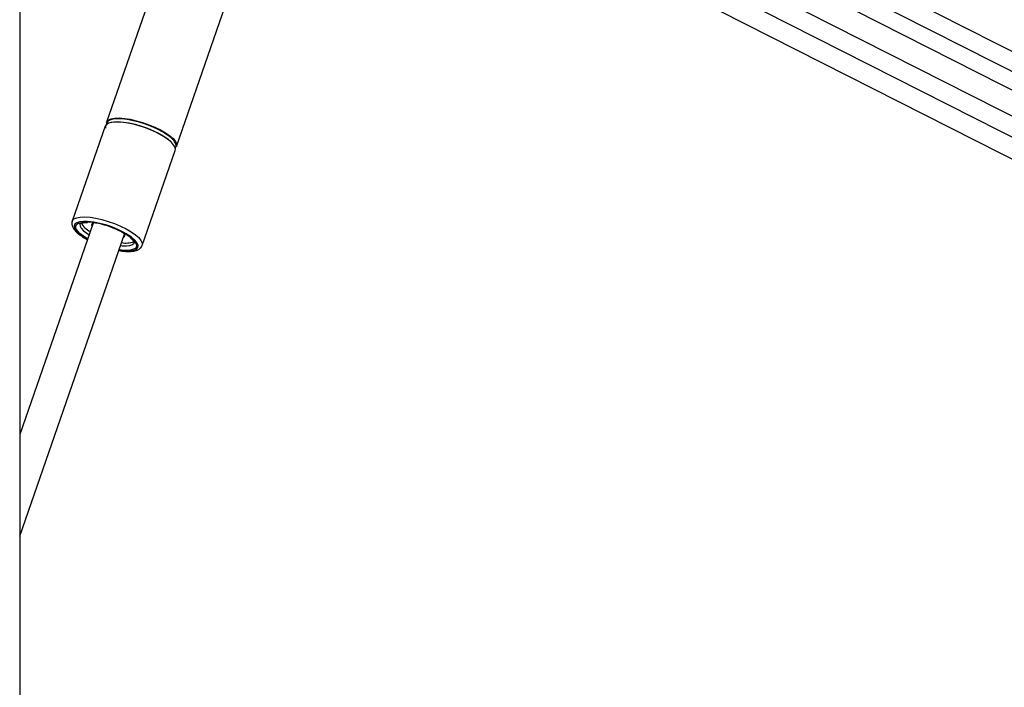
# Model space of a CAD drawing. Header units: millimetres. Extents: x 10 to 13239, y 20 to 10604.
# Tile 41 of 139: x 4020 to 4314, y 3378 to 3578. Entities that reach past the tile are written whole.
import ezdxf

# ---------------------------------------------------------------- set-up
doc = ezdxf.new("R2010")
doc.units = ezdxf.units.MM

msp = doc.modelspace()

# ---------------------------------------------------------------- linework, layer by layer
at = {"color": 7, "linetype": 'Continuous', "lineweight": 25}
for p, q in [((4020.29, 3770.57), (4020.29, 896.57)), ((4050.65, 3683.85), (4639.69, 3384.79)), ((4085.18, 3659.23), (4046.21, 3546.94)), ((4067.13, 3539.68), (4106.1, 3651.96)), ((4103.4, 3644.17), (4613.78, 3385.05)), ((4180.61, 3637.14), (4625.79, 3411.12)), ((4045.79, 3545.74), (4035.95, 3517.39)), ((4056.88, 3510.13), (4066.72, 3538.48)), ((4035.93, 3517.33), (4035.95, 3517.39)), ((4042.19, 3516.78), (4020.29, 3453.68)), ((4020.29, 3423.3), (4051.6, 3513.51)), ((4038.55, 3513.06), (4038.72, 3512.94))]:
    msp.add_line(p, q, dxfattribs=at)
at = {"color": 8, "linetype": 'Continuous', "lineweight": 25}
for p, q in [((4064.52, 3690.08), (4630.73, 3402.61)), ((4060.44, 3686.61), (4649.14, 3387.72)), ((4105.33, 3649.75), (4619.16, 3388.87)), ((4040.56, 3512.08), (4039.33, 3512.86)), ((4040.34, 3513.76), (4041, 3513.33))]:
    msp.add_line(p, q, dxfattribs=at)
at = {"color": 7, "linetype": 'Continuous', "lineweight": 25, "flags": 128}
for points in [[(4064.08, 3542.11), (4062.7, 3542.98), (4061.12, 3543.82), (4059.37, 3544.61), (4057.53, 3545.32), (4055.64, 3545.92), (4053.77, 3546.4), (4051.99, 3546.75), (4050.34, 3546.94), (4048.88, 3546.98), (4047.66, 3546.87), (4046.71, 3546.59), (4046.07, 3546.18), (4045.79, 3545.74)], [(4046.21, 3546.94), (4046.29, 3547.13), (4046.77, 3547.61), (4047.57, 3547.95), (4048.65, 3548.15), (4050, 3548.19), (4051.56, 3548.07), (4053.29, 3547.8), (4055.12, 3547.38), (4057, 3546.84), (4058.87, 3546.18), (4060.68, 3545.43), (4062.35, 3544.61), (4063.84, 3543.75), (4065.1, 3542.87), (4066.09, 3542.01), (4066.78, 3541.19), (4067.14, 3540.44), (4067.16, 3539.79), (4067.13, 3539.68)], [(4064.34, 3543.14), (4062.98, 3544), (4061.41, 3544.83), (4059.69, 3545.61), (4057.87, 3546.31), (4056.01, 3546.91), (4054.16, 3547.38), (4052.4, 3547.72), (4050.77, 3547.91), (4049.33, 3547.95), (4048.13, 3547.84), (4047.19, 3547.57), (4046.56, 3547.16), (4046.25, 3546.62), (4046.22, 3546.31)], [(4046.48, 3546.48), (4046.54, 3546.52), (4047.32, 3546.86), (4048.4, 3547.05), (4049.73, 3547.09), (4051.27, 3546.98), (4052.97, 3546.71), (4054.78, 3546.3), (4056.64, 3545.76), (4058.49, 3545.11), (4060.27, 3544.37), (4061.92, 3543.56), (4063.39, 3542.71), (4064.63, 3541.85), (4065.61, 3541), (4065.74, 3540.87)], [(4066.72, 3538.48), (4066.78, 3538.9), (4066.58, 3539.6), (4066.06, 3540.39), (4065.21, 3541.24), (4064.08, 3542.11)], [(4042.46, 3516.87), (4041.98, 3516.66), (4041.75, 3516.29), (4041.85, 3515.81), (4041.85, 3515.8)], [(4051.26, 3512.53), (4051.47, 3512.65), (4051.71, 3513.02), (4051.61, 3513.5), (4051.45, 3513.75)]]:
    msp.add_lwpolyline(points, dxfattribs=at)
at = {"color": 8, "linetype": 'Continuous', "lineweight": 25, "flags": 128}
for points in [[(4035.95, 3517.39), (4036.04, 3517.57), (4036.51, 3518.06), (4037.31, 3518.4), (4038.4, 3518.59), (4039.74, 3518.63), (4041.3, 3518.52), (4043.03, 3518.25), (4044.86, 3517.83), (4046.75, 3517.29), (4048.62, 3516.63), (4050.42, 3515.88), (4052.09, 3515.06), (4053.58, 3514.2), (4054.84, 3513.32), (4055.83, 3512.46), (4056.52, 3511.64), (4056.88, 3510.89), (4056.91, 3510.23), (4056.89, 3510.18)], [(4039.54, 3517.3), (4039.38, 3517.3), (4038.21, 3517.18), (4037.33, 3516.9), (4036.76, 3516.48), (4036.53, 3515.92), (4036.65, 3515.26), (4037.11, 3514.51), (4037.9, 3513.7), (4038.98, 3512.86)], [(4039.33, 3512.86), (4038.27, 3513.69), (4037.51, 3514.48), (4037.09, 3515.21), (4037.01, 3515.85), (4037.28, 3516.37), (4037.89, 3516.76), (4038.81, 3517), (4040.02, 3517.08), (4040.24, 3517.08)], [(4038.3, 3516.56), (4038.28, 3516.5), (4038.32, 3515.92), (4038.69, 3515.25), (4039.37, 3514.52), (4040.34, 3513.76)], [(4038.98, 3512.86), (4040.32, 3512.02), (4040.5, 3511.92)], [(4049.91, 3508.65), (4050.64, 3508.55), (4052.15, 3508.43), (4053.45, 3508.47), (4054.48, 3508.67), (4055.2, 3509.02), (4055.6, 3509.51), (4055.66, 3510.12), (4055.37, 3510.83), (4054.74, 3511.61), (4053.8, 3512.44), (4053.65, 3512.56)], [(4053.72, 3512.22), (4053.94, 3512.04), (4054.69, 3511.25), (4055.12, 3510.52), (4055.2, 3509.88), (4054.93, 3509.35), (4054.32, 3508.96), (4053.39, 3508.72), (4052.19, 3508.64), (4050.75, 3508.72), (4049.97, 3508.82)], [(4050.41, 3510.07), (4050.88, 3510.02), (4052.16, 3509.98), (4053.21, 3510.1), (4053.98, 3510.36), (4054.44, 3510.77), (4054.53, 3510.97)]]:
    msp.add_lwpolyline(points, dxfattribs=at)
at = {"color": 7, "linetype": 'Continuous', "lineweight": 25}
for centre, radius, start, end in [((4047.08, 3545.48), 1.16, 134.0846, 194.8874), ((4065.63, 3539.99), 1.36, 324.2218, 31.5928), ((4038.51, 3490.87), 26.45, 55.0782, 87.778), ((4038.89, 3492.19), 24.93, 53.4773, 86.8848), ((4044.44, 3520.15), 6.69, 209.7367, 242.0963), ((4052, 3517.01), 6.18, 258.0589, 292.6283)]:
    msp.add_arc(centre, radius, start, end, dxfattribs=at)
at = {"color": 8, "linetype": 'Continuous', "lineweight": 25}
msp.add_arc((4060.44, 3536.77), 7.47, 31.8335, 58.5074, dxfattribs=at)
at = {"color": 7, "linetype": 'Continuous', "lineweight": 25}
for points, knots in [([(4035.95, 3517.26), (4035.9, 3517.08), (4035.78, 3516.65), (4035.95, 3515.93), (4036.33, 3515.16), (4036.99, 3514.34), (4037.77, 3513.63), (4038.36, 3513.2), (4038.55, 3513.06)], [0, 0, 0, 0, 0.118333, 0.282789, 0.461104, 0.669063, 0.895501, 1, 1, 1, 1]), ([(4038.3, 3516.57), (4038.3, 3516.57), (4038.3, 3516.56), (4038.39, 3516.67), (4038.83, 3516.84), (4039.54, 3516.97), (4040.19, 3516.97), (4040.51, 3516.98)], [0, 0, 0, 0, 0.0587518, 0.287342, 0.5297787, 0.7688374, 1, 1, 1, 1]), ([(4038.72, 3512.94), (4038.94, 3512.79), (4039.47, 3512.43), (4040.11, 3512.08), (4040.49, 3511.87)], [0, 0, 0, 0, 0.400794, 1, 1, 1, 1]), ([(4053.37, 3512.35), (4053.54, 3512.21), (4053.97, 3511.86), (4054.35, 3511.38), (4054.53, 3510.99), (4054.52, 3510.95), (4054.52, 3510.94)], [0, 0, 0, 0, 0.185571, 0.469536, 0.741654, 1, 1, 1, 1]), ([(4049.9, 3508.6), (4050.22, 3508.55), (4051.1, 3508.4), (4052.4, 3508.31), (4053.77, 3508.33), (4054.91, 3508.52), (4055.81, 3508.87), (4056.46, 3509.38), (4056.83, 3509.86), (4056.87, 3510.17), (4056.88, 3510.23)], [0, 0, 0, 0, 0.093258, 0.252393, 0.413746, 0.579021, 0.729207, 0.856034, 0.973388, 1, 1, 1, 1])]:
    msp.add_open_spline(points, degree=3, knots=knots, dxfattribs=at)

doc.saveas('drawing.dxf')
